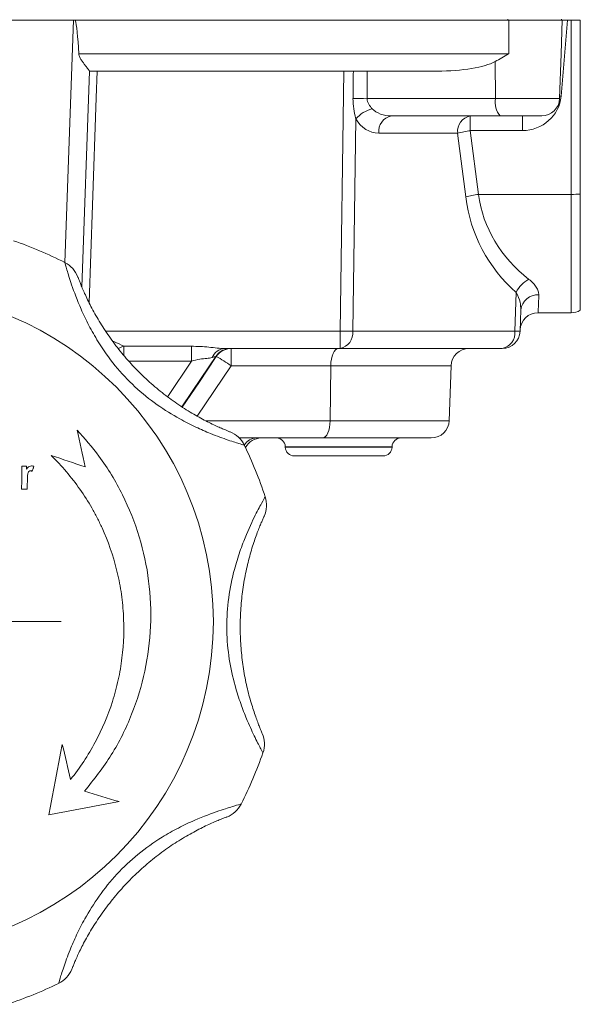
# Model space of a CAD drawing. Header units: millimetres. Extents: x 104 to 691, y -53 to 667.
# Tile 28 of 29: x 628 to 691, y 452 to 562. Entities that reach past the tile are written whole.
import ezdxf

# ---------------------------------------------------------------- set-up
doc = ezdxf.new("R2010")
doc.units = ezdxf.units.MM

# ---------------------------------------------------------------- blocks, each defined once
blk = doc.blocks.new('SW_CENTERMARKSYMBOL_4')
at = {"color": 0, "linetype": 'Continuous', "lineweight": 0}
for p, q in [((0, 5), (0, 20)), ((0, 0), (0, 2.5)), ((-5, 0), (-20, 0)), ((0, 0), (-2.5, 0)), ((0, 0), (2.5, 0)), ((0, 0), (0, -2.5)), ((5, 0), (20, 0)), ((0, -5), (0, -20))]:
    blk.add_line(p, q, dxfattribs=at)

msp = doc.modelspace()

# ---------------------------------------------------------------- linework, layer by layer
at = {"color": 7, "linetype": 'Continuous', "lineweight": 15}
for p, q in [((634.04, 562.15), (591.33, 562.15)), ((634.04, 562.15), (634.25, 562.15)), ((634.25, 562.15), (682.68, 562.15)), ((682.6, 562.25), (682.6, 562.15)), ((682.68, 558.38), (682.68, 562.15)), ((682.68, 562.15), (688.67, 562.15)), ((688.54, 558.38), (688.67, 562.15)), ((689.25, 562.15), (688.54, 553.66)), ((688.6, 562.25), (688.6, 562.15)), ((689.25, 562.15), (688.67, 562.15)), ((689.25, 562.15), (689.68, 562.15)), ((689.68, 542.67), (689.68, 562.15)), ((689.68, 562.15), (690.68, 562.15)), ((690.68, 562.15), (690.68, 542.72)), ((634.65, 558.38), (682.68, 558.38)), ((688.37, 553.38), (688.54, 558.38)), ((681.21, 553.38), (681.18, 557.52)), ((635.84, 556.45), (635, 532.3)), ((674.71, 556.45), (635.84, 556.45)), ((663.85, 527.38), (664.27, 556.45)), ((666.86, 553.38), (681.21, 553.38)), ((681.73, 551.45), (669.57, 551.45)), ((678.39, 549.8), (678.39, 551.45)), ((686.37, 551.45), (681.73, 551.45)), ((684.22, 549.8), (684.22, 551.45)), ((665.61, 551.12), (665.26, 527.38)), ((676.98, 549.52), (668.16, 549.52)), ((677.88, 542.39), (676.98, 549.52)), ((678.39, 549.8), (679.29, 542.67)), ((684.22, 549.8), (678.39, 549.8)), ((679.29, 542.67), (689.68, 542.67)), ((689.68, 529.45), (689.68, 542.67)), ((690.68, 542.72), (690.68, 529.72)), ((683.37, 527.38), (683.53, 531.72)), ((684.04, 529.76), (683.96, 527.38)), ((685.96, 529.45), (689.68, 529.45)), ((663.85, 525.45), (663.85, 527.38)), ((665.26, 527.38), (683.37, 527.38)), ((647.23, 525.7), (647.23, 524.03)), ((663.85, 525.45), (650.97, 525.45)), ((651.67, 525.45), (651.67, 523.52)), ((681.96, 525.45), (663.85, 525.45)), ((650.01, 524.56), (649.95, 524.56)), ((662.8, 523.52), (651.67, 523.52)), ((662.8, 523.52), (662.72, 517.38)), ((676.25, 523.52), (662.8, 523.52)), ((676.25, 523.52), (676.03, 517.38)), ((662.72, 517.38), (676.03, 517.38)), ((661.89, 515.45), (652.58, 515.45)), ((674.03, 515.45), (661.89, 515.45)), ((657.72, 514.48), (657.72, 514.41)), ((669.65, 514.41), (669.65, 514.48)), ((668.65, 513.45), (658.72, 513.45))]:
    msp.add_line(p, q, dxfattribs=at)
at = {"color": 8, "linetype": 'Continuous', "lineweight": 15}
for p, q in [((633.1, 535.05), (634.04, 562.15)), ((688.54, 553.66), (688.38, 553.67)), ((681.21, 553.38), (688.37, 553.38)), ((637.69, 527.38), (663.85, 527.38)), ((639.68, 525.7), (639.68, 524.71)), ((647.23, 524.03), (640.27, 524.03)), ((644.58, 520.07), (647.23, 524.03)), ((651.67, 523.52), (647.89, 517.88)), ((648.81, 517.38), (662.72, 517.38)), ((669.65, 514.48), (657.72, 514.48)), ((657.72, 514.41), (669.65, 514.41))]:
    msp.add_line(p, q, dxfattribs=at)
at = {"color": 7, "linetype": 'Continuous', "lineweight": 15, "flags": 128}
for points in [[(636.71, 556.45), (636.6, 553.45), (636.18, 541.47), (635.8, 530.6)], [(686.04, 531.44), (686, 530.34), (685.97, 529.67), (685.96, 529.45)], [(639.68, 525.7), (643.68, 525.7), (647.23, 525.7)], [(634.46, 516.34), (634.57, 515.83), (634.68, 515.32), (634.79, 514.8), (634.9, 514.29), (635.02, 513.77), (635.13, 513.26), (635.24, 512.74), (635.35, 512.22)], [(635.35, 512.22), (634.88, 512.38), (634.41, 512.54), (633.93, 512.7), (633.46, 512.86), (632.99, 513.02), (632.51, 513.18), (632.04, 513.34), (631.56, 513.5)], [(628.28, 512.29), (628.28, 511.97), (628.28, 511.65), (628.27, 511.33), (628.27, 511.01), (628.27, 510.69), (628.27, 510.37), (628.26, 510.05), (628.26, 509.73)], [(628.82, 512.29), (628.75, 512.29), (628.69, 512.29), (628.62, 512.29), (628.55, 512.29), (628.49, 512.29), (628.42, 512.29), (628.35, 512.29), (628.28, 512.29)], [(628.82, 511.97), (628.82, 512.01), (628.82, 512.05), (628.82, 512.09), (628.82, 512.13), (628.82, 512.17), (628.82, 512.21), (628.82, 512.25), (628.82, 512.29)], [(629.43, 511.73), (629.45, 511.8), (629.48, 511.86), (629.5, 511.93), (629.53, 512), (629.55, 512.06), (629.58, 512.13), (629.6, 512.2), (629.63, 512.26)], [(628.89, 509.73), (628.89, 509.86), (628.89, 509.99), (628.89, 510.12), (628.89, 510.25), (628.89, 510.38), (628.9, 510.51), (628.9, 510.63), (628.9, 510.76)], [(628.9, 510.76), (628.9, 510.78), (628.9, 510.8), (628.9, 510.81), (628.9, 510.83), (628.9, 510.84), (628.9, 510.86), (628.9, 510.87), (628.9, 510.89)], [(628.26, 509.73), (628.34, 509.73), (628.42, 509.73), (628.5, 509.73), (628.58, 509.73), (628.65, 509.73), (628.73, 509.73), (628.81, 509.73), (628.89, 509.73)], [(632.8, 481.2), (632.61, 480.21), (632.42, 479.23), (632.23, 478.24), (632.04, 477.26), (631.85, 476.28), (631.66, 475.3), (631.47, 474.32), (631.28, 473.35)], [(633.72, 477.29), (633.61, 477.77), (633.49, 478.26), (633.38, 478.75), (633.27, 479.24), (633.15, 479.73), (633.04, 480.22), (632.92, 480.71), (632.8, 481.2)], [(639.14, 474.81), (638.66, 474.95), (638.18, 475.1), (637.7, 475.24), (637.22, 475.39), (636.74, 475.53), (636.26, 475.68), (635.78, 475.82), (635.29, 475.97)], [(631.28, 473.35), (632.27, 473.53), (633.26, 473.72), (634.24, 473.9), (635.23, 474.08), (636.21, 474.26), (637.19, 474.45), (638.17, 474.63), (639.14, 474.81)]]:
    msp.add_lwpolyline(points, dxfattribs=at)
at = {"color": 8, "linetype": 'Continuous', "lineweight": 15, "flags": 128}
for points in [[(649.95, 524.56), (648.32, 522.13), (646.17, 518.92)], [(646.21, 518.9), (648.12, 521.74), (650.01, 524.56)]]:
    msp.add_lwpolyline(points, dxfattribs=at)
at = {"color": 7, "linetype": 'Continuous', "lineweight": 15}
msp.add_circle((612.68, 494.95), 37, dxfattribs=at)
for centre, radius, start, end in [((665.93, 505.56), 47.82, 88.8845, 90.7733), ((683.45, 552.94), 2.28, 168.9826, 221.0237), ((686.37, 553.45), 2, 270, 358), ((668.48, 548.5), 3.89, 105.6729, 137.7161), ((669.91, 549.72), 1.76, 101.0274, 186.5474), ((678.73, 549.72), 1.76, 101.0292, 186.5457), ((679.41, 540.88), 8.97, 96.5028, 105.7137), ((680.31, 533.76), 8.97, 96.5025, 105.7139), ((689.71, 552.87), 10.2, 269.8522, 275.4758), ((612.68, 494.95), 45, 63.0351, 70.9649), ((631.73, 532.38), 3, 20.6351, 63.0351), ((686.31, 530.45), 3.06, 116.5631, 155.4439), ((685.91, 529.57), 1.88, 86.041, 174.0915), ((685.96, 527.45), 2, 90, 178), ((689.68, 531.45), 2, 270, 300), ((664.56, 570.32), 42.95, 269.0572, 270.9428), ((663.51, 527.18), 1.76, 281.0278, 6.5459), ((681.62, 527.18), 1.76, 281.0291, 6.5457), ((681.96, 527.45), 2, 270, 358), ((683.67, 533.36), 5.99, 267.1982, 272.8018), ((651.05, 523.83), 1.62, 92.7591, 158.1116), ((651.61, 523.45), 2, 90.0171, 146.1908), ((651.67, 523.45), 2, 90.0166, 146.1912), ((678.24, 523.45), 2, 90, 178), ((640.75, 508.05), 18.93, 54.795, 60.7285), ((674.03, 517.45), 2, 270, 358), ((650.44, 513.34), 3, 25.9649, 68.3649), ((655.05, 513.45), 2, 90, 152.6201), ((656.72, 514.45), 1, 2, 90), ((670.65, 514.45), 1, 90, 178), ((612.68, 494.95), 45, 18.0351, 25.9649), ((658.72, 514.45), 1, 182, 270), ((668.65, 514.45), 1, 270, 358), ((652.62, 507.95), 3, 335.6351, 18.0351), ((652.39, 481.25), 3, 340.9649, 23.3649), ((612.68, 494.95), 45, 333.0351, 340.9649), ((650.12, 475.9), 3, 290.6351, 333.0351), ((631.07, 457.19), 3, 295.9649, 338.3649), ((612.68, 494.95), 45, 288.0351, 295.9649)]:
    msp.add_arc(centre, radius, start, end, dxfattribs=at)
at = {"color": 8, "linetype": 'Continuous', "lineweight": 15}
for centre, radius, start, end in [((640.25, 523.56), 2.22, 104.9969, 121.4688), ((654.55, 513.79), 1.66, 91.2879, 148.387)]:
    msp.add_arc(centre, radius, start, end, dxfattribs=at)
at = {"color": 7, "linetype": 'Continuous', "lineweight": 15}
for centre, major_axis, ratio, start_param, end_param in [((632.05, 505.18), (2, 57.27), 0.034899, 5.905148, 6.182007), ((674.44, 558.45), (7.47, -0.08), 0.267572, 4.751314, 5.837951), ((656.22, -0.13), (11.22, 811.19), 0.002382, 5.463396, 5.468577), ((656.73, -0.06), (10.7, 811.13), 0.004764, 5.463369, 5.468559), ((684.41, 553.8), (3.77, 1.83), 0.943705, 4.236059, 5.771949), ((669.73, 553.45), (2.75, 0.24), 0.72281, 3.665076, 4.593362), ((668.31, 553.52), (0.46, 3.98), 0.81283, 2.307161, 3.235448), ((697.17, 545.45), (17.75, 3.53), 0.879081, 3.093934, 3.79322), ((695.76, 545.52), (13.21, 12.88), 0.951819, 2.518384, 3.21767), ((663.63, 523.45), (0, 2), 0.414214, 0, 1.53589), ((661.89, 517.45), (0, 2), 0.414214, 3.141593, 4.677482)]:
    msp.add_ellipse(centre, major_axis=major_axis, ratio=ratio, start_param=start_param, end_param=end_param, dxfattribs=at)
for points, knots in [([(634.65, 558.38), (634.66, 558.24), (634.7, 558.12), (634.81, 557.88), (634.87, 557.77), (635.01, 557.56), (635.08, 557.46), (635.23, 557.27), (635.29, 557.18), (635.43, 557.01), (635.49, 556.93), (635.61, 556.78), (635.66, 556.72), (635.79, 556.55), (635.85, 556.47), (635.84, 556.45)], [0, 0, 0, 0, 0.125, 0.125, 0.25, 0.25, 0.375, 0.375, 0.5, 0.5, 0.625, 0.625, 0.75, 0.75, 1, 1, 1, 1]), ([(682.68, 558.38), (682.68, 558.38), (682.18, 558.08), (681.67, 557.8), (681.18, 557.52)], [0, 0, 0, 0, 0.0087457, 1, 1, 1, 1]), ([(665.61, 551.12), (665.6, 551.16), (665.5, 551.51), (665.33, 552.26), (665.3, 553), (665.28, 553.38)], [0, 0, 0, 0, 0.048947, 0.501226, 1, 1, 1, 1]), ([(666.86, 553.38), (666.86, 553.27), (666.87, 553.16), (666.94, 552.95), (666.99, 552.85), (667.15, 552.56), (667.29, 552.4), (667.43, 552.25)], [0, 0, 0, 0, 0.25, 0.25, 0.5, 0.5, 1, 1, 1, 1]), ([(653.14, 514.65), (653.05, 514.68), (652.86, 514.73), (651.43, 515.17), (649.62, 515.83), (647.72, 516.65), (645.69, 517.68), (643.34, 519.13), (640.87, 521.12), (638.63, 523.51), (636.96, 525.88), (635.74, 528.05), (634.68, 530.28), (633.82, 532.58), (633.26, 534.4), (633.1, 535.02), (633.09, 535.05), (633.09, 535.06)], [0, 0, 0, 0, 0.07471, 0.147656, 0.219564, 0.270922, 0.323815, 0.397478, 0.474063, 0.551015, 0.630949, 0.683293, 0.736876, 0.826072, 0.902519, 0.981571, 1, 1, 1, 1]), ([(634.54, 533.44), (634.54, 533.44), (634.55, 533.42), (634.58, 533.32), (634.61, 533.25), (634.68, 533.06), (634.73, 532.95), (634.84, 532.67), (634.9, 532.51), (635.05, 532.16), (635.14, 531.97), (635.32, 531.55), (635.43, 531.32), (635.77, 530.61), (636.03, 530.09), (636.63, 529), (636.96, 528.44), (637.5, 527.6), (637.69, 527.31), (638.08, 526.75), (638.28, 526.46), (638.9, 525.62), (639.33, 525.08), (640.24, 524.01), (640.71, 523.49), (641.7, 522.49), (642.22, 521.99), (643.28, 521.06), (643.81, 520.62), (644.91, 519.78), (645.47, 519.39), (646.59, 518.64), (647.15, 518.3), (647.95, 517.84), (648.21, 517.69), (648.72, 517.42), (648.97, 517.29), (649.44, 517.06), (649.67, 516.95), (650.08, 516.75), (650.28, 516.66), (650.63, 516.51), (650.79, 516.44), (651.06, 516.33), (651.18, 516.28), (651.46, 516.16), (651.55, 516.13), (651.55, 516.13)], [0, 0, 0, 0, 0.03125, 0.03125, 0.0625, 0.0625, 0.09375, 0.09375, 0.125, 0.125, 0.15625, 0.15625, 0.1875, 0.1875, 0.25, 0.25, 0.3125, 0.3125, 0.34375, 0.34375, 0.375, 0.375, 0.4375, 0.4375, 0.5, 0.5, 0.5625, 0.5625, 0.625, 0.625, 0.6875, 0.6875, 0.75, 0.75, 0.78125, 0.78125, 0.8125, 0.8125, 0.84375, 0.84375, 0.875, 0.875, 0.90625, 0.90625, 0.9375, 0.9375, 1, 1, 1, 1]), ([(684.94, 533.18), (685.3, 532.9), (685.57, 532.61), (685.86, 532.16), (685.93, 532.01), (686.02, 531.72), (686.05, 531.58), (686.04, 531.44)], [0, 0, 0, 0, 0.5, 0.5, 0.75, 0.75, 1, 1, 1, 1]), ([(684.04, 529.76), (684.03, 530.04), (684, 530.68), (683.7, 531.35), (683.53, 531.72)], [0, 0, 0, 0, 0.44465, 1, 1, 1, 1]), ([(647.23, 525.7), (647.56, 525.7), (647.89, 525.69), (648.54, 525.66), (648.86, 525.63), (649.5, 525.57), (649.81, 525.54), (650.41, 525.47), (650.7, 525.45), (650.97, 525.45)], [0, 0, 0, 0, 0.25, 0.25, 0.5, 0.5, 0.75, 0.75, 1, 1, 1, 1]), ([(649.55, 524.44), (649.35, 524.4), (648.96, 524.33), (648.13, 524.3), (647.55, 524.12), (647.23, 524.03)], [0, 0, 0, 0, 0.308268, 0.628365, 1, 1, 1, 1]), ([(649.95, 524.56), (649.92, 524.56), (649.89, 524.55), (649.74, 524.5), (649.63, 524.46), (649.55, 524.44)], [0, 0, 0, 0, 0.474453, 0.600033, 1, 1, 1, 1]), ([(635.29, 475.97), (636.34, 477.3), (638.43, 479.95), (640.67, 484.52), (642.16, 489.37), (642.81, 494.41), (642.59, 499.48), (641.54, 504.45), (639.65, 509.16), (637.25, 513.17), (635.3, 515.39), (634.46, 516.34)], [0, 0, 0, 0, 0.114229, 0.228457, 0.342689, 0.45692, 0.571154, 0.685387, 0.799621, 0.913855, 1, 1, 1, 1]), ([(631.56, 513.5), (632.76, 512.33), (633.82, 511.07), (635.25, 509.04), (635.69, 508.35), (636.31, 507.27), (636.51, 506.9), (636.89, 506.16), (637.07, 505.78), (637.93, 503.89), (638.48, 502.33), (639.07, 499.93), (639.24, 499.12), (639.43, 497.89), (639.48, 497.47), (639.57, 496.64), (639.6, 496.23), (639.73, 494.16), (639.68, 492.51), (639.37, 490.05), (639.23, 489.23), (638.87, 487.6), (638.66, 486.8), (637.9, 484.43), (637.26, 482.92), (636.09, 480.72), (635.66, 480), (634.74, 478.61), (634.25, 477.94), (633.72, 477.29)], [0, 0, 0, 0, 0.125, 0.125, 0.1875, 0.1875, 0.21875, 0.21875, 0.25, 0.25, 0.375, 0.375, 0.4375, 0.4375, 0.46875, 0.46875, 0.5, 0.5, 0.625, 0.625, 0.6875, 0.6875, 0.75, 0.75, 0.875, 0.875, 0.9375, 0.9375, 1, 1, 1, 1]), ([(629.37, 512.33), (629.29, 512.32), (629.13, 512.3), (628.94, 512.16), (628.86, 512.04), (628.82, 511.97)], [0, 0, 0, 0, 0.356407, 0.678224, 1, 1, 1, 1]), ([(628.9, 510.89), (628.9, 511.07), (628.91, 511.24), (628.95, 511.46), (628.96, 511.5), (628.99, 511.58), (629.01, 511.62), (629.06, 511.69), (629.09, 511.73), (629.14, 511.76), (629.16, 511.77), (629.2, 511.79), (629.23, 511.79), (629.25, 511.79)], [0, 0, 0, 0, 0.5, 0.5, 0.625, 0.625, 0.75, 0.75, 0.875, 0.875, 0.9375, 0.9375, 1, 1, 1, 1]), ([(629.25, 511.79), (629.27, 511.79), (629.3, 511.79), (629.34, 511.77), (629.39, 511.75), (629.42, 511.74), (629.43, 511.73)], [0, 0, 0, 0, 0.24983, 0.500292, 0.749701, 1, 1, 1, 1]), ([(629.63, 512.26), (629.59, 512.28), (629.55, 512.3), (629.46, 512.32), (629.42, 512.32), (629.37, 512.33)], [0, 0, 0, 0, 0.5, 0.5, 1, 1, 1, 1]), ([(655.22, 480.27), (655.17, 480.36), (655.08, 480.53), (654.38, 481.85), (653.57, 483.59), (652.81, 485.52), (652.1, 487.68), (651.46, 490.37), (651.12, 493.52), (651.23, 496.8), (651.72, 499.66), (652.39, 502.06), (653.22, 504.38), (654.24, 506.61), (655.13, 508.29), (655.45, 508.85), (655.47, 508.87), (655.47, 508.88)], [0, 0, 0, 0, 0.07471, 0.147656, 0.219564, 0.270922, 0.323814, 0.397478, 0.474063, 0.551015, 0.630949, 0.683293, 0.736876, 0.826072, 0.902519, 0.981571, 1, 1, 1, 1]), ([(655.35, 506.71), (655.35, 506.71), (655.34, 506.69), (655.3, 506.6), (655.27, 506.53), (655.19, 506.34), (655.14, 506.23), (655.02, 505.96), (654.96, 505.8), (654.81, 505.45), (654.74, 505.25), (654.57, 504.82), (654.48, 504.58), (654.22, 503.84), (654.04, 503.29), (653.7, 502.09), (653.53, 501.46), (653.32, 500.49), (653.25, 500.15), (653.12, 499.48), (653.07, 499.14), (652.91, 498.1), (652.83, 497.41), (652.72, 496.01), (652.69, 495.31), (652.68, 493.9), (652.7, 493.19), (652.78, 491.78), (652.85, 491.09), (653.03, 489.72), (653.14, 489.05), (653.41, 487.72), (653.56, 487.09), (653.8, 486.2), (653.89, 485.91), (654.06, 485.35), (654.14, 485.09), (654.31, 484.59), (654.39, 484.35), (654.55, 483.92), (654.62, 483.72), (654.76, 483.36), (654.82, 483.2), (654.93, 482.93), (654.98, 482.81), (655.1, 482.53), (655.14, 482.44), (655.14, 482.44)], [0, 0, 0, 0, 0.03125, 0.03125, 0.0625, 0.0625, 0.09375, 0.09375, 0.125, 0.125, 0.15625, 0.15625, 0.1875, 0.1875, 0.25, 0.25, 0.3125, 0.3125, 0.34375, 0.34375, 0.375, 0.375, 0.4375, 0.4375, 0.5, 0.5, 0.5625, 0.5625, 0.625, 0.625, 0.6875, 0.6875, 0.75, 0.75, 0.78125, 0.78125, 0.8125, 0.8125, 0.84375, 0.84375, 0.875, 0.875, 0.90625, 0.90625, 0.9375, 0.9375, 1, 1, 1, 1]), ([(632.39, 454.49), (632.41, 454.59), (632.47, 454.78), (632.91, 456.2), (633.56, 458.01), (634.38, 459.91), (635.41, 461.94), (636.87, 464.29), (638.86, 466.76), (641.24, 469), (643.62, 470.68), (645.79, 471.9), (648.02, 472.95), (650.32, 473.81), (652.14, 474.37), (652.75, 474.53), (652.79, 474.54), (652.79, 474.54)], [0, 0, 0, 0, 0.07471, 0.147656, 0.219564, 0.270922, 0.323814, 0.397478, 0.474063, 0.551015, 0.630949, 0.683294, 0.736876, 0.826072, 0.902519, 0.981571, 1, 1, 1, 1]), ([(651.18, 473.1), (651.18, 473.1), (651.15, 473.09), (651.06, 473.05), (650.98, 473.02), (650.8, 472.95), (650.68, 472.91), (650.41, 472.79), (650.25, 472.73), (649.9, 472.58), (649.7, 472.5), (649.28, 472.31), (649.05, 472.2), (648.34, 471.87), (647.83, 471.6), (646.74, 471), (646.18, 470.67), (645.33, 470.13), (645.05, 469.95), (644.48, 469.56), (644.2, 469.36), (643.36, 468.73), (642.81, 468.3), (641.75, 467.39), (641.23, 466.92), (640.22, 465.93), (639.73, 465.41), (638.8, 464.36), (638.36, 463.82), (637.52, 462.72), (637.12, 462.17), (636.37, 461.04), (636.03, 460.49), (635.57, 459.69), (635.43, 459.42), (635.15, 458.91), (635.03, 458.66), (634.79, 458.19), (634.68, 457.97), (634.49, 457.55), (634.4, 457.35), (634.24, 457), (634.18, 456.85), (634.06, 456.57), (634.01, 456.46), (633.9, 456.18), (633.86, 456.08), (633.86, 456.08)], [0, 0, 0, 0, 0.03125, 0.03125, 0.0625, 0.0625, 0.09375, 0.09375, 0.125, 0.125, 0.15625, 0.15625, 0.1875, 0.1875, 0.25, 0.25, 0.3125, 0.3125, 0.34375, 0.34375, 0.375, 0.375, 0.4375, 0.4375, 0.5, 0.5, 0.5625, 0.5625, 0.625, 0.625, 0.6875, 0.6875, 0.75, 0.75, 0.78125, 0.78125, 0.8125, 0.8125, 0.84375, 0.84375, 0.875, 0.875, 0.90625, 0.90625, 0.9375, 0.9375, 1, 1, 1, 1])]:
    msp.add_open_spline(points, degree=3, knots=knots, dxfattribs=at)
at = {"color": 8, "linetype": 'Continuous', "lineweight": 15}
msp.add_open_spline([(638.45, 526.26), (638.49, 526.25), (638.94, 526.06), (639.33, 525.87), (639.68, 525.7)], degree=3, knots=[0, 0, 0, 0, 0.087555, 1, 1, 1, 1], dxfattribs=at)

# ---------------------------------------------------------------- block references
at = {"color": 7, "linetype": 'Continuous', "lineweight": 0}
msp.add_blockref('SW_CENTERMARKSYMBOL_4', (612.68, 494.95), dxfattribs=at)

doc.saveas('drawing.dxf')
